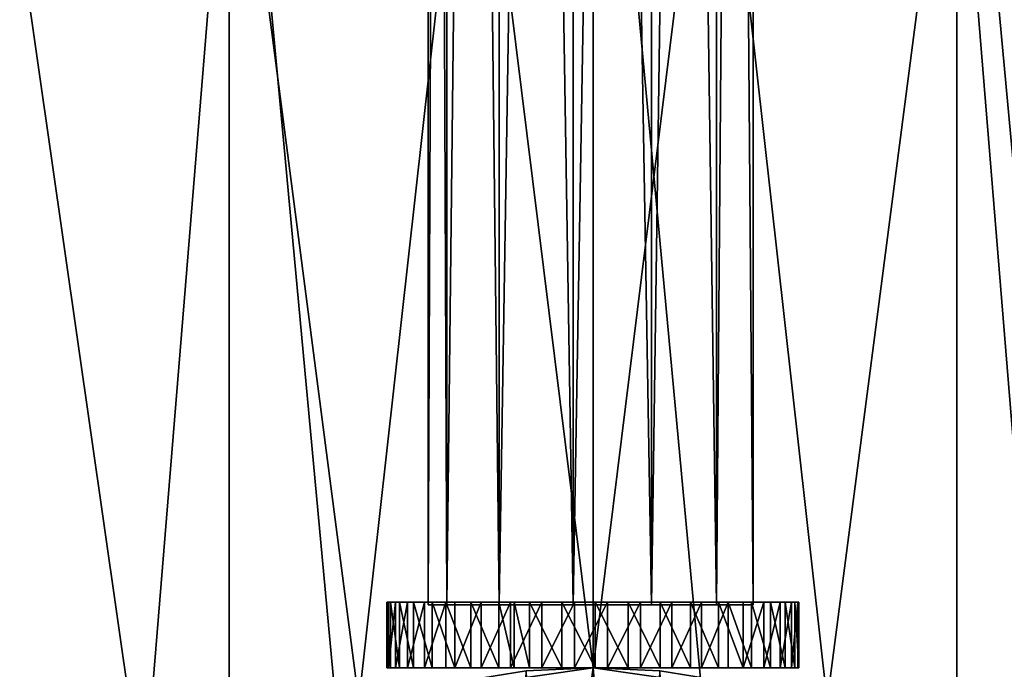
# Model space of a CAD drawing. Header units: millimetres. Extents: x 0 to 842, y 1 to 617.
# Tile 241 of 256: x 361 to 391, y 309 to 329. Entities that reach past the tile are written whole.
import ezdxf

# ---------------------------------------------------------------- set-up
doc = ezdxf.new("R2010")
doc.units = ezdxf.units.MM
doc.header["$LTSCALE"] = 25.4
doc.layers.get('0').update_dxf_attribs({"true_color": 0xff5454})

# ---------------------------------------------------------------- blocks, each defined once
blk = doc.blocks.new('MILL-9136.STL#1')
at = {"color": 250, "true_color": 0x262626}
mesh = blk.add_polyface(dxfattribs=at)
corners = [(397.483, 167.114, 50.424), (396.91, 27.114, 48.1), (397.483, 27.114, 50.424), (396.91, 167.114, 48.1)]
mesh.append_faces([[corners[k] for k in face] for face in [(0, 1, 2), (1, 0, 3)]], dxfattribs={"vtx0": -1, "color": 250})
mesh = blk.add_polyface(dxfattribs=at)
corners = [(396.91, 167.114, 48.1), (397.483, 27.114, 45.777), (396.91, 27.114, 48.1), (397.483, 167.114, 45.777)]
mesh.append_faces([[corners[k] for k in face] for face in [(0, 1, 2), (1, 0, 3)]], dxfattribs={"vtx0": -1, "color": 250})
mesh = blk.add_polyface(dxfattribs=at)
corners = [(399.07, 167.114, 52.215), (397.483, 27.114, 50.424), (399.07, 27.114, 52.215), (397.483, 167.114, 50.424)]
mesh.append_faces([[corners[k] for k in face] for face in [(0, 1, 2), (1, 0, 3)]], dxfattribs={"vtx0": -1, "color": 250})
mesh = blk.add_polyface(dxfattribs=at)
corners = [(397.483, 167.114, 45.777), (399.07, 27.114, 43.985), (397.483, 27.114, 45.777), (399.07, 167.114, 43.985)]
mesh.append_faces([[corners[k] for k in face] for face in [(0, 1, 2), (1, 0, 3)]], dxfattribs={"vtx0": -1, "color": 250})
mesh = blk.add_polyface(dxfattribs=at)
corners = [(401.308, 27.114, 53.064), (399.07, 167.114, 52.215), (399.07, 27.114, 52.215), (401.308, 167.114, 53.064)]
mesh.append_faces([[corners[k] for k in face] for face in [(0, 1, 2), (1, 0, 3)]], dxfattribs={"vtx0": -1, "color": 250})
mesh = blk.add_polyface(dxfattribs=at)
corners = [(401.308, 167.114, 43.137), (399.07, 27.114, 43.985), (399.07, 167.114, 43.985), (401.308, 27.114, 43.137)]
mesh.append_faces([[corners[k] for k in face] for face in [(0, 1, 2), (1, 0, 3)]], dxfattribs={"vtx0": -1, "color": 250})
mesh = blk.add_polyface(dxfattribs=at)
corners = [(403.683, 27.114, 52.775), (401.308, 167.114, 53.064), (401.308, 27.114, 53.064), (403.683, 167.114, 52.775)]
mesh.append_faces([[corners[k] for k in face] for face in [(0, 1, 2), (1, 0, 3)]], dxfattribs={"vtx0": -1, "color": 250})
mesh = blk.add_polyface(dxfattribs=at)
corners = [(403.683, 167.114, 43.425), (401.308, 27.114, 43.137), (401.308, 167.114, 43.137), (403.683, 27.114, 43.425)]
mesh.append_faces([[corners[k] for k in face] for face in [(0, 1, 2), (1, 0, 3)]], dxfattribs={"vtx0": -1, "color": 250})
mesh = blk.add_polyface(dxfattribs=at)
corners = [(405.653, 27.114, 51.416), (403.683, 167.114, 52.775), (403.683, 27.114, 52.775), (405.653, 167.114, 51.416)]
mesh.append_faces([[corners[k] for k in face] for face in [(0, 1, 2), (1, 0, 3)]], dxfattribs={"vtx0": -1, "color": 250})
mesh = blk.add_polyface(dxfattribs=at)
corners = [(405.653, 167.114, 44.785), (403.683, 27.114, 43.425), (403.683, 167.114, 43.425), (405.653, 27.114, 44.785)]
mesh.append_faces([[corners[k] for k in face] for face in [(0, 1, 2), (1, 0, 3)]], dxfattribs={"vtx0": -1, "color": 250})
mesh = blk.add_polyface(dxfattribs=at)
corners = [(406.765, 167.114, 49.297), (405.653, 27.114, 51.416), (406.765, 27.114, 49.297), (405.653, 167.114, 51.416)]
mesh.append_faces([[corners[k] for k in face] for face in [(0, 1, 2), (1, 0, 3)]], dxfattribs={"vtx0": -1, "color": 250})
mesh = blk.add_polyface(dxfattribs=at)
corners = [(405.653, 167.114, 44.785), (406.765, 27.114, 46.904), (405.653, 27.114, 44.785), (406.765, 167.114, 46.904)]
mesh.append_faces([[corners[k] for k in face] for face in [(0, 1, 2), (1, 0, 3)]], dxfattribs={"vtx0": -1, "color": 250})
mesh = blk.add_polyface(dxfattribs=at)
corners = [(406.765, 167.114, 46.904), (406.765, 27.114, 49.297), (406.765, 27.114, 46.904), (406.765, 167.114, 49.297)]
mesh.append_faces([[corners[k] for k in face] for face in [(0, 1, 2), (1, 0, 3)]], dxfattribs={"vtx0": -1, "color": 250})
mesh = blk.add_polyface(dxfattribs=at)
corners = [(344.201, -16.42, 177.2), (342.166, 5.536, 177.2), (342.166, -5.536, 177.2), (344.201, 16.42, 177.2), (348.2, -26.744, 177.2), (348.2, 26.744, 177.2), (354.029, -36.158, 177.2), (354.029, 36.158, 177.2), (361.488, -44.341, 177.2), (361.488, 44.341, 177.2), (370.324, -51.013, 177.2), (370.324, 51.013, 177.2), (380.236, -55.948, 177.2), (380.236, 55.948, 177.2), (390.885, -58.978, 177.2), (390.885, 58.978, 177.2), (401.91, -60, 177.2), (401.91, 60, 177.2), (412.935, -58.978, 177.2), (412.935, 58.978, 177.2), (423.585, -55.948, 177.2), (423.585, 55.948, 177.2), (433.496, -51.013, 177.2), (433.496, 51.013, 177.2), (442.332, -44.341, 177.2), (442.332, 44.341, 177.2), (449.791, -36.158, 177.2), (449.791, 36.158, 177.2), (455.62, -26.744, 177.2), (455.62, 26.744, 177.2), (459.62, -16.42, 177.2), (459.62, 16.42, 177.2), (461.654, -5.536, 177.2), (461.654, 5.536, 177.2)]
mesh.append_faces([[corners[k] for k in face] for face in [(0, 1, 2), (31, 32, 33)]], dxfattribs={"vtx0": -1, "color": 250})
mesh.append_faces([[corners[k] for k in face] for face in [(1, 0, 3), (3, 4, 5), (5, 6, 7), (7, 8, 9), (9, 10, 11), (11, 12, 13), (13, 14, 15), (15, 16, 17), (17, 18, 19), (19, 20, 21), (21, 22, 23), (23, 24, 25), (25, 26, 27), (27, 28, 29), (29, 30, 31)]], dxfattribs={"vtx0": -1, "vtx1": -1, "color": 250})
mesh.append_faces([[corners[k] for k in face] for face in [(3, 0, 4), (5, 4, 6), (7, 6, 8), (9, 8, 10), (11, 10, 12), (13, 12, 14), (15, 14, 16), (17, 16, 18), (19, 18, 20), (21, 20, 22), (23, 22, 24), (25, 24, 26), (27, 26, 28), (29, 28, 30), (31, 30, 32)]], dxfattribs={"vtx0": -1, "vtx2": -1, "color": 250})
mesh = blk.add_polyface(dxfattribs=at)
corners = [(347.676, 9.148, 148), (347.186, -5.505, 148), (346.941, 1.838, 148), (348.408, -12.75, 148), (349.38, 16.295, 148), (350.585, -19.767, 148), (352.02, 23.151, 148), (353.678, -26.432, 148), (355.551, 29.595, 148), (357.631, -32.625, 148), (359.909, 35.51, 148), (362.375, -38.236, 148), (365.017, 40.791, 148), (367.824, -43.164, 148), (370.783, 45.344, 148), (373.881, -47.322, 148), (377.105, 49.089, 148), (376.967, 3.586, 148), (378.987, 10.468, 148), (383.869, 51.957, 148), (382.865, 16.502, 148), (388.286, 21.2, 148), (390.955, 53.898, 148), (394.811, 24.179, 148), (398.237, 54.877, 148), (401.91, 25.2, 148), (405.584, 54.877, 148), (409.01, 24.179, 148), (412.865, 53.898, 148), (415.534, 21.2, 148), (419.952, 51.957, 148), (420.955, 16.502, 148), (426.716, 49.089, 148), (424.833, 10.468, 148), (426.854, 3.586, 148), (433.037, 45.344, 148), (426.854, -3.586, 148), (429.939, -47.322, 148), (435.996, -43.164, 148), (438.803, 40.791, 148), (441.446, -38.236, 148), (443.911, 35.51, 148), (446.189, -32.625, 148), (448.269, 29.595, 148), (450.142, -26.432, 148), (451.8, 23.151, 148), (453.235, -19.767, 148), (454.441, 16.295, 148), (455.412, -12.75, 148), (456.144, 9.148, 148), (456.634, -5.505, 148), (456.879, 1.838, 148), (376.967, -3.586, 148), (380.439, -50.636, 148), (378.987, -10.468, 148), (382.865, -16.502, 148), (387.379, -53.046, 148), (388.286, -21.2, 148), (394.579, -54.509, 148), (394.811, -24.179, 148), (401.91, -55, 148), (401.91, -25.2, 148), (409.01, -24.179, 148), (409.241, -54.509, 148), (415.534, -21.2, 148), (416.441, -53.046, 148), (420.955, -16.502, 148), (423.382, -50.636, 148), (424.833, -10.468, 148)]
mesh.append_faces([[corners[k] for k in face] for face in [(0, 1, 2), (50, 49, 51)]], dxfattribs={"vtx0": -1, "color": 250})
mesh.append_faces([[corners[k] for k in face] for face in [(1, 0, 3), (3, 4, 5), (5, 6, 7), (7, 8, 9), (9, 10, 11), (11, 12, 13), (13, 14, 15), (17, 16, 18), (18, 19, 20), (20, 19, 21), (21, 22, 23), (23, 24, 25), (25, 26, 27), (27, 28, 29), (29, 30, 31), (31, 32, 33), (33, 32, 34), (34, 35, 36), (37, 35, 38), (38, 39, 40), (40, 41, 42), (42, 43, 44), (44, 45, 46), (46, 47, 48), (48, 49, 50), (15, 52, 53), (52, 15, 17), (53, 55, 56), (56, 57, 58), (58, 59, 60), (60, 62, 63), (63, 64, 65), (65, 66, 67), (67, 68, 37)]], dxfattribs={"vtx0": -1, "vtx1": -1, "color": 250})
mesh.append_faces([[corners[k] for k in face] for face in [(15, 16, 17), (36, 35, 37)]], dxfattribs={"vtx0": -1, "vtx1": -1, "vtx2": -1, "color": 250})
mesh.append_faces([[corners[k] for k in face] for face in [(3, 0, 4), (5, 4, 6), (7, 6, 8), (9, 8, 10), (11, 10, 12), (13, 12, 14), (15, 14, 16), (18, 16, 19), (21, 19, 22), (23, 22, 24), (25, 24, 26), (27, 26, 28), (29, 28, 30), (31, 30, 32), (34, 32, 35), (38, 35, 39), (40, 39, 41), (42, 41, 43), (44, 43, 45), (46, 45, 47), (48, 47, 49), (53, 52, 54), (53, 54, 55), (56, 55, 57), (58, 57, 59), (60, 59, 61), (60, 61, 62), (63, 62, 64), (65, 64, 66), (67, 66, 68), (37, 68, 36)]], dxfattribs={"vtx0": -1, "vtx2": -1, "color": 250})
mesh = blk.add_polyface(dxfattribs=at)
corners = [(395.663, 27.2, 47.909), (395.775, 25.2, 46.909), (395.663, 25.2, 47.909), (395.775, 27.2, 46.909)]
mesh.append_faces([[corners[k] for k in face] for face in [(0, 1, 2), (1, 0, 3)]], dxfattribs={"vtx0": -1, "color": 250})
mesh = blk.add_polyface(dxfattribs=at)
corners = [(395.713, 27.2, 48.913), (395.663, 25.2, 47.909), (395.713, 25.2, 48.913), (395.663, 27.2, 47.909)]
mesh.append_faces([[corners[k] for k in face] for face in [(0, 1, 2), (1, 0, 3)]], dxfattribs={"vtx0": -1, "color": 250})
mesh = blk.add_polyface(dxfattribs=at)
corners = [(401.347, 27.2, 41.876), (403.347, 27.2, 42.018), (402.353, 27.2, 41.866), (400.356, 27.2, 42.047), (404.304, 27.2, 42.327), (399.405, 27.2, 42.374), (405.199, 27.2, 42.786), (398.519, 27.2, 42.85), (406.009, 27.2, 43.382), (397.721, 27.2, 43.462), (406.713, 27.2, 44.101), (397.031, 27.2, 44.194), (407.292, 27.2, 44.923), (396.468, 27.2, 45.028), (407.732, 27.2, 45.827), (396.045, 27.2, 45.941), (408.022, 27.2, 46.791), (395.775, 27.2, 46.909), (408.152, 27.2, 47.788), (395.663, 27.2, 47.909), (408.122, 27.2, 48.793), (395.713, 27.2, 48.913), (407.93, 27.2, 49.781), (395.924, 27.2, 49.897), (407.582, 27.2, 50.725), (396.29, 27.2, 50.834), (407.088, 27.2, 51.601), (396.801, 27.2, 51.7), (406.459, 27.2, 52.386), (397.445, 27.2, 52.473), (405.713, 27.2, 53.06), (398.204, 27.2, 53.133), (404.868, 27.2, 53.606), (399.059, 27.2, 53.662), (403.947, 27.2, 54.009), (399.516, 27.2, 53.873), (399.988, 27.2, 54.047), (402.972, 27.2, 54.259), (400.967, 27.2, 54.279), (401.971, 27.2, 54.35)]
mesh.append_faces([[corners[k] for k in face] for face in [(0, 1, 2), (37, 38, 39)]], dxfattribs={"vtx0": -1, "color": 250})
mesh.append_faces([[corners[k] for k in face] for face in [(1, 3, 4), (4, 5, 6), (6, 7, 8), (8, 9, 10), (10, 11, 12), (12, 13, 14), (14, 15, 16), (16, 17, 18), (18, 19, 20), (20, 21, 22), (22, 23, 24), (24, 25, 26), (26, 27, 28), (28, 29, 30), (30, 31, 32), (32, 33, 34), (34, 36, 37)]], dxfattribs={"vtx0": -1, "vtx1": -1, "color": 250})
mesh.append_faces([[corners[k] for k in face] for face in [(1, 0, 3), (4, 3, 5), (6, 5, 7), (8, 7, 9), (10, 9, 11), (12, 11, 13), (14, 13, 15), (16, 15, 17), (18, 17, 19), (20, 19, 21), (22, 21, 23), (24, 23, 25), (26, 25, 27), (28, 27, 29), (30, 29, 31), (32, 31, 33), (34, 33, 35), (34, 35, 36), (37, 36, 38)]], dxfattribs={"vtx0": -1, "vtx2": -1, "color": 250})
mesh = blk.add_polyface(dxfattribs=at)
corners = [(395.924, 27.2, 49.897), (395.713, 25.2, 48.913), (395.924, 25.2, 49.897), (395.713, 27.2, 48.913)]
mesh.append_faces([[corners[k] for k in face] for face in [(0, 1, 2), (1, 0, 3)]], dxfattribs={"vtx0": -1, "color": 250})
mesh = blk.add_polyface(dxfattribs=at)
corners = [(395.775, 27.2, 46.909), (396.045, 25.2, 45.941), (395.775, 25.2, 46.909), (396.045, 27.2, 45.941)]
mesh.append_faces([[corners[k] for k in face] for face in [(0, 1, 2), (1, 0, 3)]], dxfattribs={"vtx0": -1, "color": 250})
mesh = blk.add_polyface(dxfattribs=at)
corners = [(396.29, 27.2, 50.834), (395.924, 25.2, 49.897), (396.29, 25.2, 50.834), (395.924, 27.2, 49.897)]
mesh.append_faces([[corners[k] for k in face] for face in [(0, 1, 2), (1, 0, 3)]], dxfattribs={"vtx0": -1, "color": 250})
mesh = blk.add_polyface(dxfattribs=at)
corners = [(396.045, 27.2, 45.941), (396.468, 25.2, 45.028), (396.045, 25.2, 45.941), (396.468, 27.2, 45.028)]
mesh.append_faces([[corners[k] for k in face] for face in [(0, 1, 2), (1, 0, 3)]], dxfattribs={"vtx0": -1, "color": 250})
mesh = blk.add_polyface(dxfattribs=at)
corners = [(396.801, 27.2, 51.7), (396.29, 25.2, 50.834), (396.801, 25.2, 51.7), (396.29, 27.2, 50.834)]
mesh.append_faces([[corners[k] for k in face] for face in [(0, 1, 2), (1, 0, 3)]], dxfattribs={"vtx0": -1, "color": 250})
mesh = blk.add_polyface(dxfattribs=at)
corners = [(396.468, 27.2, 45.028), (397.031, 25.2, 44.194), (396.468, 25.2, 45.028), (397.031, 27.2, 44.194)]
mesh.append_faces([[corners[k] for k in face] for face in [(0, 1, 2), (1, 0, 3)]], dxfattribs={"vtx0": -1, "color": 250})
mesh = blk.add_polyface(dxfattribs=at)
corners = [(397.445, 27.2, 52.473), (396.801, 25.2, 51.7), (397.445, 25.2, 52.473), (396.801, 27.2, 51.7)]
mesh.append_faces([[corners[k] for k in face] for face in [(0, 1, 2), (1, 0, 3)]], dxfattribs={"vtx0": -1, "color": 250})
mesh = blk.add_polyface(dxfattribs=at)
corners = [(397.031, 27.2, 44.194), (397.721, 25.2, 43.462), (397.031, 25.2, 44.194), (397.721, 27.2, 43.462)]
mesh.append_faces([[corners[k] for k in face] for face in [(0, 1, 2), (1, 0, 3)]], dxfattribs={"vtx0": -1, "color": 250})
mesh = blk.add_polyface(dxfattribs=at)
corners = [(398.204, 25.2, 53.133), (397.445, 27.2, 52.473), (397.445, 25.2, 52.473), (398.204, 27.2, 53.133)]
mesh.append_faces([[corners[k] for k in face] for face in [(0, 1, 2), (1, 0, 3)]], dxfattribs={"vtx0": -1, "color": 250})
mesh = blk.add_polyface(dxfattribs=at)
corners = [(398.519, 27.2, 42.85), (397.721, 25.2, 43.462), (397.721, 27.2, 43.462), (398.519, 25.2, 42.85)]
mesh.append_faces([[corners[k] for k in face] for face in [(0, 1, 2), (1, 0, 3)]], dxfattribs={"vtx0": -1, "color": 250})
mesh = blk.add_polyface(dxfattribs=at)
corners = [(399.059, 25.2, 53.662), (398.204, 27.2, 53.133), (398.204, 25.2, 53.133), (399.059, 27.2, 53.662)]
mesh.append_faces([[corners[k] for k in face] for face in [(0, 1, 2), (1, 0, 3)]], dxfattribs={"vtx0": -1, "color": 250})
mesh = blk.add_polyface(dxfattribs=at)
corners = [(399.405, 27.2, 42.374), (398.519, 25.2, 42.85), (398.519, 27.2, 42.85), (399.405, 25.2, 42.374)]
mesh.append_faces([[corners[k] for k in face] for face in [(0, 1, 2), (1, 0, 3)]], dxfattribs={"vtx0": -1, "color": 250})
mesh = blk.add_polyface(dxfattribs=at)
corners = [(399.516, 25.2, 53.873), (399.059, 27.2, 53.662), (399.059, 25.2, 53.662), (399.516, 27.2, 53.873)]
mesh.append_faces([[corners[k] for k in face] for face in [(0, 1, 2), (1, 0, 3)]], dxfattribs={"vtx0": -1, "color": 250})
mesh = blk.add_polyface(dxfattribs=at)
corners = [(400.356, 27.2, 42.047), (399.405, 25.2, 42.374), (399.405, 27.2, 42.374), (400.356, 25.2, 42.047)]
mesh.append_faces([[corners[k] for k in face] for face in [(0, 1, 2), (1, 0, 3)]], dxfattribs={"vtx0": -1, "color": 250})
mesh = blk.add_polyface(dxfattribs=at)
corners = [(399.988, 25.2, 54.047), (399.516, 27.2, 53.873), (399.516, 25.2, 53.873), (399.988, 27.2, 54.047)]
mesh.append_faces([[corners[k] for k in face] for face in [(0, 1, 2), (1, 0, 3)]], dxfattribs={"vtx0": -1, "color": 250})
mesh = blk.add_polyface(dxfattribs=at)
corners = [(400.967, 25.2, 54.279), (399.988, 27.2, 54.047), (399.988, 25.2, 54.047), (400.967, 27.2, 54.279)]
mesh.append_faces([[corners[k] for k in face] for face in [(0, 1, 2), (1, 0, 3)]], dxfattribs={"vtx0": -1, "color": 250})
mesh = blk.add_polyface(dxfattribs=at)
corners = [(401.347, 27.2, 41.876), (400.356, 25.2, 42.047), (400.356, 27.2, 42.047), (401.347, 25.2, 41.876)]
mesh.append_faces([[corners[k] for k in face] for face in [(0, 1, 2), (1, 0, 3)]], dxfattribs={"vtx0": -1, "color": 250})
mesh = blk.add_polyface(dxfattribs=at)
corners = [(401.971, 25.2, 54.35), (400.967, 27.2, 54.279), (400.967, 25.2, 54.279), (401.971, 27.2, 54.35)]
mesh.append_faces([[corners[k] for k in face] for face in [(0, 1, 2), (1, 0, 3)]], dxfattribs={"vtx0": -1, "color": 250})
mesh = blk.add_polyface(dxfattribs=at)
corners = [(402.353, 27.2, 41.866), (401.347, 25.2, 41.876), (401.347, 27.2, 41.876), (402.353, 25.2, 41.866)]
mesh.append_faces([[corners[k] for k in face] for face in [(0, 1, 2), (1, 0, 3)]], dxfattribs={"vtx0": -1, "color": 250})
mesh = blk.add_polyface(dxfattribs=at)
corners = [(402.972, 25.2, 54.259), (401.971, 27.2, 54.35), (401.971, 25.2, 54.35), (402.972, 27.2, 54.259)]
mesh.append_faces([[corners[k] for k in face] for face in [(0, 1, 2), (1, 0, 3)]], dxfattribs={"vtx0": -1, "color": 250})
mesh = blk.add_polyface(dxfattribs=at)
corners = [(403.347, 27.2, 42.018), (402.353, 25.2, 41.866), (402.353, 27.2, 41.866), (403.347, 25.2, 42.018)]
mesh.append_faces([[corners[k] for k in face] for face in [(0, 1, 2), (1, 0, 3)]], dxfattribs={"vtx0": -1, "color": 250})
mesh = blk.add_polyface(dxfattribs=at)
corners = [(403.947, 25.2, 54.009), (402.972, 27.2, 54.259), (402.972, 25.2, 54.259), (403.947, 27.2, 54.009)]
mesh.append_faces([[corners[k] for k in face] for face in [(0, 1, 2), (1, 0, 3)]], dxfattribs={"vtx0": -1, "color": 250})
mesh = blk.add_polyface(dxfattribs=at)
corners = [(404.304, 27.2, 42.327), (403.347, 25.2, 42.018), (403.347, 27.2, 42.018), (404.304, 25.2, 42.327)]
mesh.append_faces([[corners[k] for k in face] for face in [(0, 1, 2), (1, 0, 3)]], dxfattribs={"vtx0": -1, "color": 250})
mesh = blk.add_polyface(dxfattribs=at)
corners = [(404.868, 25.2, 53.606), (403.947, 27.2, 54.009), (403.947, 25.2, 54.009), (404.868, 27.2, 53.606)]
mesh.append_faces([[corners[k] for k in face] for face in [(0, 1, 2), (1, 0, 3)]], dxfattribs={"vtx0": -1, "color": 250})
mesh = blk.add_polyface(dxfattribs=at)
corners = [(405.199, 27.2, 42.786), (404.304, 25.2, 42.327), (404.304, 27.2, 42.327), (405.199, 25.2, 42.786)]
mesh.append_faces([[corners[k] for k in face] for face in [(0, 1, 2), (1, 0, 3)]], dxfattribs={"vtx0": -1, "color": 250})
mesh = blk.add_polyface(dxfattribs=at)
corners = [(405.713, 25.2, 53.06), (404.868, 27.2, 53.606), (404.868, 25.2, 53.606), (405.713, 27.2, 53.06)]
mesh.append_faces([[corners[k] for k in face] for face in [(0, 1, 2), (1, 0, 3)]], dxfattribs={"vtx0": -1, "color": 250})
mesh = blk.add_polyface(dxfattribs=at)
corners = [(406.009, 27.2, 43.382), (405.199, 25.2, 42.786), (405.199, 27.2, 42.786), (406.009, 25.2, 43.382)]
mesh.append_faces([[corners[k] for k in face] for face in [(0, 1, 2), (1, 0, 3)]], dxfattribs={"vtx0": -1, "color": 250})
mesh = blk.add_polyface(dxfattribs=at)
corners = [(406.459, 25.2, 52.386), (405.713, 27.2, 53.06), (405.713, 25.2, 53.06), (406.459, 27.2, 52.386)]
mesh.append_faces([[corners[k] for k in face] for face in [(0, 1, 2), (1, 0, 3)]], dxfattribs={"vtx0": -1, "color": 250})
mesh = blk.add_polyface(dxfattribs=at)
corners = [(406.009, 27.2, 43.382), (406.713, 25.2, 44.101), (406.009, 25.2, 43.382), (406.713, 27.2, 44.101)]
mesh.append_faces([[corners[k] for k in face] for face in [(0, 1, 2), (1, 0, 3)]], dxfattribs={"vtx0": -1, "color": 250})
mesh = blk.add_polyface(dxfattribs=at)
corners = [(407.088, 27.2, 51.601), (406.459, 25.2, 52.386), (407.088, 25.2, 51.601), (406.459, 27.2, 52.386)]
mesh.append_faces([[corners[k] for k in face] for face in [(0, 1, 2), (1, 0, 3)]], dxfattribs={"vtx0": -1, "color": 250})
mesh = blk.add_polyface(dxfattribs=at)
corners = [(406.713, 27.2, 44.101), (407.292, 25.2, 44.923), (406.713, 25.2, 44.101), (407.292, 27.2, 44.923)]
mesh.append_faces([[corners[k] for k in face] for face in [(0, 1, 2), (1, 0, 3)]], dxfattribs={"vtx0": -1, "color": 250})
mesh = blk.add_polyface(dxfattribs=at)
corners = [(407.582, 27.2, 50.725), (407.088, 25.2, 51.601), (407.582, 25.2, 50.725), (407.088, 27.2, 51.601)]
mesh.append_faces([[corners[k] for k in face] for face in [(0, 1, 2), (1, 0, 3)]], dxfattribs={"vtx0": -1, "color": 250})
mesh = blk.add_polyface(dxfattribs=at)
corners = [(407.292, 27.2, 44.923), (407.732, 25.2, 45.827), (407.292, 25.2, 44.923), (407.732, 27.2, 45.827)]
mesh.append_faces([[corners[k] for k in face] for face in [(0, 1, 2), (1, 0, 3)]], dxfattribs={"vtx0": -1, "color": 250})
mesh = blk.add_polyface(dxfattribs=at)
corners = [(407.93, 27.2, 49.781), (407.582, 25.2, 50.725), (407.93, 25.2, 49.781), (407.582, 27.2, 50.725)]
mesh.append_faces([[corners[k] for k in face] for face in [(0, 1, 2), (1, 0, 3)]], dxfattribs={"vtx0": -1, "color": 250})
mesh = blk.add_polyface(dxfattribs=at)
corners = [(407.732, 27.2, 45.827), (408.022, 25.2, 46.791), (407.732, 25.2, 45.827), (408.022, 27.2, 46.791)]
mesh.append_faces([[corners[k] for k in face] for face in [(0, 1, 2), (1, 0, 3)]], dxfattribs={"vtx0": -1, "color": 250})
mesh = blk.add_polyface(dxfattribs=at)
corners = [(408.122, 27.2, 48.793), (407.93, 25.2, 49.781), (408.122, 25.2, 48.793), (407.93, 27.2, 49.781)]
mesh.append_faces([[corners[k] for k in face] for face in [(0, 1, 2), (1, 0, 3)]], dxfattribs={"vtx0": -1, "color": 250})
mesh = blk.add_polyface(dxfattribs=at)
corners = [(408.022, 27.2, 46.791), (408.152, 25.2, 47.788), (408.022, 25.2, 46.791), (408.152, 27.2, 47.788)]
mesh.append_faces([[corners[k] for k in face] for face in [(0, 1, 2), (1, 0, 3)]], dxfattribs={"vtx0": -1, "color": 250})
mesh = blk.add_polyface(dxfattribs=at)
corners = [(408.152, 27.2, 47.788), (408.122, 25.2, 48.793), (408.152, 25.2, 47.788), (408.122, 27.2, 48.793)]
mesh.append_faces([[corners[k] for k in face] for face in [(0, 1, 2), (1, 0, 3)]], dxfattribs={"vtx0": -1, "color": 250})
mesh = blk.add_polyface(dxfattribs=at)
corners = [(403.683, 27.114, 43.425), (399.07, 27.114, 43.985), (401.308, 27.114, 43.137), (405.653, 27.114, 44.785), (397.483, 27.114, 45.777), (406.765, 27.114, 46.904), (396.91, 27.114, 48.1), (406.765, 27.114, 49.297), (397.483, 27.114, 50.424), (405.653, 27.114, 51.416), (399.07, 27.114, 52.215), (403.683, 27.114, 52.775), (401.308, 27.114, 53.064)]
mesh.append_faces([[corners[k] for k in face] for face in [(0, 1, 2), (10, 11, 12)]], dxfattribs={"vtx0": -1, "color": 250})
mesh.append_faces([[corners[k] for k in face] for face in [(1, 3, 4), (4, 5, 6), (6, 7, 8), (8, 9, 10)]], dxfattribs={"vtx0": -1, "vtx1": -1, "color": 250})
mesh.append_faces([[corners[k] for k in face] for face in [(1, 0, 3), (4, 3, 5), (6, 5, 7), (8, 7, 9), (10, 9, 11)]], dxfattribs={"vtx0": -1, "vtx2": -1, "color": 250})
mesh = blk.add_polyface(dxfattribs=at)
corners = [(377.219, 5.041, 26.7), (376.894, -3.038, 26.7), (376.731, 1.015, 26.7), (377.705, -7.011, 26.7), (378.348, 8.936, 26.7), (379.143, -10.803, 26.7), (380.086, 12.6, 26.7), (381.171, -14.315, 26.7), (382.39, 15.938, 26.7), (383.736, -17.457, 26.7), (385.2, 18.862, 26.7), (386.772, -20.146, 26.7), (388.442, 21.299, 26.7), (390.199, -22.313, 26.7), (392.033, 23.183, 26.7), (393.93, -23.903, 26.7), (395.879, 24.468, 26.7), (397.868, -24.874, 26.7), (399.882, 25.118, 26.7), (401.91, -25.2, 26.7), (401.91, 25.2, 26.7), (403.938, 25.118, 26.7), (405.953, -24.874, 26.7), (407.941, 24.468, 26.7), (409.89, -23.903, 26.7), (411.788, 23.183, 26.7), (413.621, -22.313, 26.7), (415.379, 21.299, 26.7), (417.049, -20.146, 26.7), (418.621, 18.862, 26.7), (420.085, -17.457, 26.7), (421.43, 15.938, 26.7), (422.649, -14.315, 26.7), (423.734, 12.6, 26.7), (424.677, -10.803, 26.7), (425.473, 8.936, 26.7), (426.115, -7.011, 26.7), (426.601, 5.041, 26.7), (426.926, -3.038, 26.7), (427.09, 1.015, 26.7)]
mesh.append_faces([[corners[k] for k in face] for face in [(0, 1, 2), (38, 37, 39)]], dxfattribs={"vtx0": -1, "color": 250})
mesh.append_faces([[corners[k] for k in face] for face in [(1, 0, 3), (3, 4, 5), (5, 6, 7), (7, 8, 9), (9, 10, 11), (11, 12, 13), (13, 14, 15), (15, 16, 17), (17, 18, 19), (19, 21, 22), (22, 23, 24), (24, 25, 26), (26, 27, 28), (28, 29, 30), (30, 31, 32), (32, 33, 34), (34, 35, 36), (36, 37, 38)]], dxfattribs={"vtx0": -1, "vtx1": -1, "color": 250})
mesh.append_faces([[corners[k] for k in face] for face in [(3, 0, 4), (5, 4, 6), (7, 6, 8), (9, 8, 10), (11, 10, 12), (13, 12, 14), (15, 14, 16), (17, 16, 18), (19, 18, 20), (19, 20, 21), (22, 21, 23), (24, 23, 25), (26, 25, 27), (28, 27, 29), (30, 29, 31), (32, 31, 33), (34, 33, 35), (36, 35, 37)]], dxfattribs={"vtx0": -1, "vtx2": -1, "color": 250})
mesh = blk.add_polyface(dxfattribs=at)
corners = [(376.894, -3.038, 27.9), (377.219, 5.041, 27.9), (376.731, 1.015, 27.9), (377.705, -7.011, 27.9), (378.348, 8.936, 27.9), (379.143, -10.803, 27.9), (380.086, 12.6, 27.9), (381.171, -14.315, 27.9), (382.39, 15.938, 27.9), (383.736, -17.457, 27.9), (385.2, 18.862, 27.9), (386.772, -20.146, 27.9), (388.442, 21.299, 27.9), (390.199, -22.313, 27.9), (392.033, 23.183, 27.9), (393.93, -23.903, 27.9), (395.879, 24.468, 27.9), (397.868, -24.874, 27.9), (399.882, 25.118, 27.9), (401.91, -25.2, 27.9), (401.91, 25.2, 27.9), (405.953, -24.874, 27.9), (403.938, 25.118, 27.9), (407.941, 24.468, 27.9), (409.89, -23.903, 27.9), (411.788, 23.183, 27.9), (413.621, -22.313, 27.9), (415.379, 21.299, 27.9), (417.049, -20.146, 27.9), (418.621, 18.862, 27.9), (420.085, -17.457, 27.9), (421.43, 15.938, 27.9), (422.649, -14.315, 27.9), (423.734, 12.6, 27.9), (424.677, -10.803, 27.9), (425.473, 8.936, 27.9), (426.115, -7.011, 27.9), (426.601, 5.041, 27.9), (426.926, -3.038, 27.9), (427.09, 1.015, 27.9)]
mesh.append_faces([[corners[k] for k in face] for face in [(0, 1, 2), (37, 38, 39)]], dxfattribs={"vtx0": -1, "color": 250})
mesh.append_faces([[corners[k] for k in face] for face in [(1, 3, 4), (4, 5, 6), (6, 7, 8), (8, 9, 10), (10, 11, 12), (12, 13, 14), (14, 15, 16), (16, 17, 18), (18, 19, 20), (20, 21, 22), (22, 21, 23), (23, 24, 25), (25, 26, 27), (27, 28, 29), (29, 30, 31), (31, 32, 33), (33, 34, 35), (35, 36, 37)]], dxfattribs={"vtx0": -1, "vtx1": -1, "color": 250})
mesh.append_faces([[corners[k] for k in face] for face in [(1, 0, 3), (4, 3, 5), (6, 5, 7), (8, 7, 9), (10, 9, 11), (12, 11, 13), (14, 13, 15), (16, 15, 17), (18, 17, 19), (20, 19, 21), (23, 21, 24), (25, 24, 26), (27, 26, 28), (29, 28, 30), (31, 30, 32), (33, 32, 34), (35, 34, 36), (37, 36, 38)]], dxfattribs={"vtx0": -1, "vtx2": -1, "color": 250})
mesh = blk.add_polyface(dxfattribs=at)
corners = [(378.987, 10.468, 28), (376.967, -3.586, 28), (376.967, 3.586, 28), (378.987, -10.468, 28), (382.865, 16.502, 28), (382.865, -16.502, 28), (388.286, 21.2, 28), (388.286, -21.2, 28), (394.811, 24.179, 28), (394.811, -24.179, 28), (401.91, 25.2, 28), (401.91, -25.2, 28), (409.01, 24.179, 28), (409.01, -24.179, 28), (415.534, 21.2, 28), (415.534, -21.2, 28), (420.955, 16.502, 28), (420.955, -16.502, 28), (424.833, 10.468, 28), (424.833, -10.468, 28), (426.854, 3.586, 28), (426.854, -3.586, 28)]
mesh.append_faces([[corners[k] for k in face] for face in [(0, 1, 2), (19, 20, 21)]], dxfattribs={"vtx0": -1, "color": 250})
mesh.append_faces([[corners[k] for k in face] for face in [(1, 0, 3), (3, 4, 5), (5, 6, 7), (7, 8, 9), (9, 10, 11), (11, 12, 13), (13, 14, 15), (15, 16, 17), (17, 18, 19)]], dxfattribs={"vtx0": -1, "vtx1": -1, "color": 250})
mesh.append_faces([[corners[k] for k in face] for face in [(3, 0, 4), (5, 4, 6), (7, 6, 8), (9, 8, 10), (11, 10, 12), (13, 12, 14), (15, 14, 16), (17, 16, 18), (19, 18, 20)]], dxfattribs={"vtx0": -1, "vtx2": -1, "color": 250})
mesh = blk.add_polyface(dxfattribs=at)
corners = [(394.811, 24.179, 148), (401.91, 25.2, 28), (394.811, 24.179, 28), (401.91, 25.2, 148)]
mesh.append_faces([[corners[k] for k in face] for face in [(0, 1, 2), (1, 0, 3)]], dxfattribs={"vtx0": -1, "color": 250})
mesh = blk.add_polyface(dxfattribs=at)
corners = [(403.347, 25.2, 42.018), (401.347, 25.2, 41.876), (402.353, 25.2, 41.866), (400.356, 25.2, 42.047), (404.304, 25.2, 42.327), (399.405, 25.2, 42.374), (405.199, 25.2, 42.786), (398.519, 25.2, 42.85), (406.009, 25.2, 43.382), (397.721, 25.2, 43.462), (406.713, 25.2, 44.101), (397.031, 25.2, 44.194), (407.292, 25.2, 44.923), (396.468, 25.2, 45.028), (407.732, 25.2, 45.827), (396.045, 25.2, 45.941), (408.022, 25.2, 46.791), (395.775, 25.2, 46.909), (408.152, 25.2, 47.788), (395.663, 25.2, 47.909), (408.122, 25.2, 48.793), (395.713, 25.2, 48.913), (407.93, 25.2, 49.781), (395.924, 25.2, 49.897), (407.582, 25.2, 50.725), (396.29, 25.2, 50.834), (407.088, 25.2, 51.601), (396.801, 25.2, 51.7), (406.459, 25.2, 52.386), (397.445, 25.2, 52.473), (405.713, 25.2, 53.06), (398.204, 25.2, 53.133), (404.868, 25.2, 53.606), (399.059, 25.2, 53.662), (403.947, 25.2, 54.009), (399.516, 25.2, 53.873), (399.988, 25.2, 54.047), (402.972, 25.2, 54.259), (400.967, 25.2, 54.279), (401.971, 25.2, 54.35)]
mesh.append_faces([[corners[k] for k in face] for face in [(0, 1, 2), (38, 37, 39)]], dxfattribs={"vtx0": -1, "color": 250})
mesh.append_faces([[corners[k] for k in face] for face in [(1, 0, 3), (3, 4, 5), (5, 6, 7), (7, 8, 9), (9, 10, 11), (11, 12, 13), (13, 14, 15), (15, 16, 17), (17, 18, 19), (19, 20, 21), (21, 22, 23), (23, 24, 25), (25, 26, 27), (27, 28, 29), (29, 30, 31), (31, 32, 33), (33, 34, 35), (35, 34, 36), (36, 37, 38)]], dxfattribs={"vtx0": -1, "vtx1": -1, "color": 250})
mesh.append_faces([[corners[k] for k in face] for face in [(3, 0, 4), (5, 4, 6), (7, 6, 8), (9, 8, 10), (11, 10, 12), (13, 12, 14), (15, 14, 16), (17, 16, 18), (19, 18, 20), (21, 20, 22), (23, 22, 24), (25, 24, 26), (27, 26, 28), (29, 28, 30), (31, 30, 32), (33, 32, 34), (36, 34, 37)]], dxfattribs={"vtx0": -1, "vtx2": -1, "color": 250})
mesh = blk.add_polyface(dxfattribs=at)
corners = [(399.882, 25.118, 27.9), (401.91, 25.2, 26.7), (399.882, 25.118, 26.7), (401.91, 25.2, 27.9)]
mesh.append_faces([[corners[k] for k in face] for face in [(0, 1, 2), (1, 0, 3)]], dxfattribs={"vtx0": -1, "color": 250})
mesh = blk.add_polyface(dxfattribs=at)
corners = [(401.91, 25.2, 148), (409.01, 24.179, 28), (401.91, 25.2, 28), (409.01, 24.179, 148)]
mesh.append_faces([[corners[k] for k in face] for face in [(0, 1, 2), (1, 0, 3)]], dxfattribs={"vtx0": -1, "color": 250})
mesh = blk.add_polyface(dxfattribs=at)
corners = [(401.91, 25.2, 27.9), (403.938, 25.118, 26.7), (401.91, 25.2, 26.7), (403.938, 25.118, 27.9)]
mesh.append_faces([[corners[k] for k in face] for face in [(0, 1, 2), (1, 0, 3)]], dxfattribs={"vtx0": -1, "color": 250})

msp = doc.modelspace()

# ---------------------------------------------------------------- block references
at = {"color": 0}
msp.add_blockref('MILL-9136.STL#1', (-23.466, 283.901, -12.7), dxfattribs=at)

doc.saveas('drawing.dxf')
